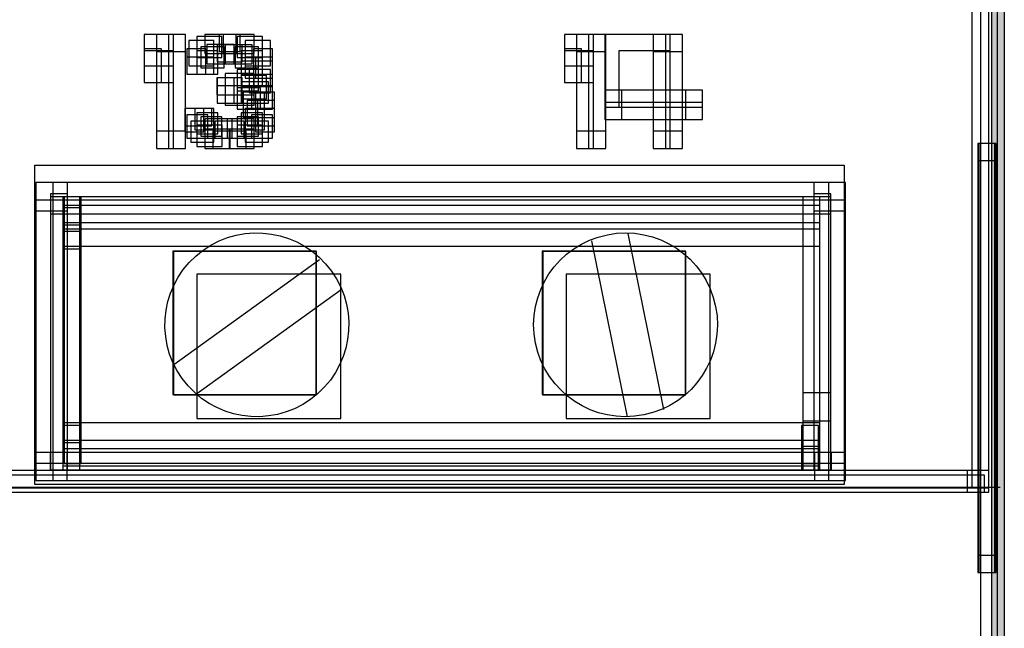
# Model space of a CAD drawing. Extents: x 0 to 595, y 0 to 395.
# Tile 16 of 21: x 246 to 303, y 244 to 279. Entities that reach past the tile are written whole.
import ezdxf

# ---------------------------------------------------------------- set-up
doc = ezdxf.new("R2010")
doc.units = 0
doc.layers.add('CAPA_1', color=7, linetype='CONTINUOUS')

# ---------------------------------------------------------------- blocks, each defined once
blk = doc.blocks.new('BLOCK_862')
at = {"layer": 'CAPA_1'}
blk.add_lwpolyline([(257.844, 274.783), (259.552, 274.783), (259.552, 276.024), (257.844, 276.024), (257.844, 274.783)], dxfattribs=at)
blk = doc.blocks.new('BLOCK_861')
at = {"layer": 'CAPA_1'}
blk.add_blockref('BLOCK_862', (0, 0), dxfattribs=at)
blk = doc.blocks.new('BLOCK_938')
at = {"layer": 'CAPA_1'}
blk.add_lwpolyline([(256.189, 276.955), (257.662, 276.955), (257.662, 278.196), (256.189, 278.196), (256.189, 276.955)], dxfattribs=at)
blk = doc.blocks.new('BLOCK_937')
at = {"layer": 'CAPA_1'}
blk.add_blockref('BLOCK_938', (0, 0), dxfattribs=at)
blk = doc.blocks.new('BLOCK_1006')
at = {"layer": 'CAPA_1'}
blk.add_lwpolyline([(256.426, 276.352), (257.78, 276.352), (257.78, 277.593), (256.426, 277.593), (256.426, 276.352)], dxfattribs=at)
blk = doc.blocks.new('BLOCK_1005')
at = {"layer": 'CAPA_1'}
blk.add_blockref('BLOCK_1006', (0, 0), dxfattribs=at)
blk = doc.blocks.new('BLOCK_1008')
at = {"layer": 'CAPA_1'}
blk.add_lwpolyline([(258.552, 272.37), (259.788, 272.37), (259.788, 273.491), (258.552, 273.491), (258.552, 272.37)], dxfattribs=at)
blk = doc.blocks.new('BLOCK_1007')
at = {"layer": 'CAPA_1'}
blk.add_blockref('BLOCK_1008', (0, 0), dxfattribs=at)
blk = doc.blocks.new('BLOCK_1010')
at = {"layer": 'CAPA_1'}
blk.add_lwpolyline([(258.552, 271.768), (260.025, 271.768), (260.025, 273.009), (258.552, 273.009), (258.552, 271.768)], dxfattribs=at)
blk = doc.blocks.new('BLOCK_1009')
at = {"layer": 'CAPA_1'}
blk.add_blockref('BLOCK_1010', (0, 0), dxfattribs=at)
blk = doc.blocks.new('BLOCK_1050')
at = {"layer": 'CAPA_1'}
blk.add_lwpolyline([(258.788, 274.542), (260.261, 274.542), (260.261, 275.904), (258.788, 275.904), (258.788, 274.542)], dxfattribs=at)
blk = doc.blocks.new('BLOCK_1049')
at = {"layer": 'CAPA_1'}
blk.add_blockref('BLOCK_1050', (0, 0), dxfattribs=at)
blk = doc.blocks.new('BLOCK_1052')
at = {"layer": 'CAPA_1'}
blk.add_lwpolyline([(259.024, 272.009), (260.378, 272.009), (260.378, 273.25), (259.024, 273.25), (259.024, 272.009)], dxfattribs=at)
blk = doc.blocks.new('BLOCK_1051')
at = {"layer": 'CAPA_1'}
blk.add_blockref('BLOCK_1052', (0, 0), dxfattribs=at)
blk = doc.blocks.new('BLOCK_1110')
at = {"layer": 'CAPA_1'}
blk.add_lwpolyline([(253.119, 276.472), (254.828, 276.472), (254.828, 278.316), (253.119, 278.316), (253.119, 276.472)], dxfattribs=at)
blk = doc.blocks.new('BLOCK_1109')
at = {"layer": 'CAPA_1'}
blk.add_blockref('BLOCK_1110', (0, 0), dxfattribs=at)
blk = doc.blocks.new('BLOCK_1112')
at = {"layer": 'CAPA_1'}
blk.add_lwpolyline([(255.717, 276.473), (257.189, 276.473), (257.189, 277.955), (255.717, 277.955), (255.717, 276.473)], dxfattribs=at)
blk = doc.blocks.new('BLOCK_1111')
at = {"layer": 'CAPA_1'}
blk.add_blockref('BLOCK_1112', (0, 0), dxfattribs=at)
blk = doc.blocks.new('BLOCK_1114')
at = {"layer": 'CAPA_1'}
blk.add_lwpolyline([(258.552, 275.024), (259.788, 275.024), (259.788, 276.266), (258.552, 276.266), (258.552, 275.024)], dxfattribs=at)
blk = doc.blocks.new('BLOCK_1113')
at = {"layer": 'CAPA_1'}
blk.add_blockref('BLOCK_1114', (0, 0), dxfattribs=at)
blk = doc.blocks.new('BLOCK_1116')
at = {"layer": 'CAPA_1'}
blk.add_lwpolyline([(258.789, 272.491), (260.024, 272.491), (260.024, 273.732), (258.789, 273.732), (258.789, 272.491)], dxfattribs=at)
blk = doc.blocks.new('BLOCK_1115')
at = {"layer": 'CAPA_1'}
blk.add_blockref('BLOCK_1116', (0, 0), dxfattribs=at)
blk = doc.blocks.new('BLOCK_1122')
at = {"layer": 'CAPA_1'}
blk.add_lwpolyline([(246.783, 252.229), (248.605, 252.229), (248.605, 253.859), (246.783, 253.859), (246.783, 252.229)], dxfattribs=at)
blk = doc.blocks.new('BLOCK_1121')
at = {"layer": 'CAPA_1'}
blk.add_blockref('BLOCK_1122', (0, 0), dxfattribs=at)
blk = doc.blocks.new('BLOCK_1196')
at = {"layer": 'CAPA_1'}
blk.add_lwpolyline([(253.119, 275.507), (254.828, 275.507), (254.828, 277.352), (253.119, 277.352), (253.119, 275.507)], dxfattribs=at)
blk = doc.blocks.new('BLOCK_1195')
at = {"layer": 'CAPA_1'}
blk.add_blockref('BLOCK_1196', (0, 0), dxfattribs=at)
blk = doc.blocks.new('BLOCK_1200')
at = {"layer": 'CAPA_1'}
blk.add_lwpolyline([(254.783, 257.267), (263.163, 257.267), (263.163, 265.646), (254.783, 265.646), (254.783, 257.267)], dxfattribs=at)
blk = doc.blocks.new('BLOCK_1199')
at = {"layer": 'CAPA_1'}
blk.add_blockref('BLOCK_1200', (0, 0), dxfattribs=at)
blk = doc.blocks.new('BLOCK_1202')
at = {"layer": 'CAPA_1'}
blk.add_lwpolyline([(254.818, 257.231), (263.198, 257.231), (263.198, 265.611), (254.818, 265.611), (254.818, 257.231)], dxfattribs=at)
blk = doc.blocks.new('BLOCK_1201')
at = {"layer": 'CAPA_1'}
blk.add_blockref('BLOCK_1202', (0, 0), dxfattribs=at)
blk = doc.blocks.new('BLOCK_1210')
at = {"layer": 'CAPA_1'}
blk.add_lwpolyline([(256.185, 255.863), (264.611, 255.863), (264.611, 264.288), (256.185, 264.288), (256.185, 255.863)], dxfattribs=at)
blk = doc.blocks.new('BLOCK_1209')
at = {"layer": 'CAPA_1'}
blk.add_blockref('BLOCK_1210', (0, 0), dxfattribs=at)
blk = doc.blocks.new('BLOCK_1212')
at = {"layer": 'CAPA_1'}
blk.add_lwpolyline([(292.279, 267.993), (294.13, 267.993), (294.13, 269.645), (292.279, 269.645), (292.279, 267.993)], dxfattribs=at)
blk = doc.blocks.new('BLOCK_1211')
at = {"layer": 'CAPA_1'}
blk.add_blockref('BLOCK_1212', (0, 0), dxfattribs=at)
blk = doc.blocks.new('BLOCK_1262')
at = {"layer": 'CAPA_1'}
blk.add_lwpolyline([(256.189, 275.989), (257.425, 275.989), (257.425, 277.351), (256.189, 277.351), (256.189, 275.989)], dxfattribs=at)
blk = doc.blocks.new('BLOCK_1261')
at = {"layer": 'CAPA_1'}
blk.add_blockref('BLOCK_1262', (0, 0), dxfattribs=at)
blk = doc.blocks.new('BLOCK_1264')
at = {"layer": 'CAPA_1'}
blk.add_lwpolyline([(259.261, 274.904), (260.497, 274.904), (260.497, 276.266), (259.261, 276.266), (259.261, 274.904)], dxfattribs=at)
blk = doc.blocks.new('BLOCK_1263')
at = {"layer": 'CAPA_1'}
blk.add_blockref('BLOCK_1264', (0, 0), dxfattribs=at)
blk = doc.blocks.new('BLOCK_1268')
at = {"layer": 'CAPA_1'}
blk.add_lwpolyline([(259.379, 272.25), (260.615, 272.25), (260.615, 273.612), (259.379, 273.612), (259.379, 272.25)], dxfattribs=at)
blk = doc.blocks.new('BLOCK_1267')
at = {"layer": 'CAPA_1'}
blk.add_blockref('BLOCK_1268', (0, 0), dxfattribs=at)
blk = doc.blocks.new('BLOCK_1274')
at = {"layer": 'CAPA_1'}
blk.add_lwpolyline([(277.685, 276.472), (279.395, 276.472), (279.395, 278.316), (277.685, 278.316), (277.685, 276.472)], dxfattribs=at)
blk = doc.blocks.new('BLOCK_1273')
at = {"layer": 'CAPA_1'}
blk.add_blockref('BLOCK_1274', (0, 0), dxfattribs=at)
blk = doc.blocks.new('BLOCK_1276')
at = {"layer": 'CAPA_1'}
blk.add_lwpolyline([(277.685, 275.507), (279.395, 275.507), (279.395, 277.352), (277.685, 277.352), (277.685, 275.507)], dxfattribs=at)
blk = doc.blocks.new('BLOCK_1275')
at = {"layer": 'CAPA_1'}
blk.add_blockref('BLOCK_1276', (0, 0), dxfattribs=at)
blk = doc.blocks.new('BLOCK_1278')
at = {"layer": 'CAPA_1'}
blk.add_lwpolyline([(280.048, 274.06), (283.883, 274.06), (283.883, 278.316), (280.048, 278.316), (280.048, 274.06)], dxfattribs=at)
blk = doc.blocks.new('BLOCK_1277')
at = {"layer": 'CAPA_1'}
blk.add_blockref('BLOCK_1278', (0, 0), dxfattribs=at)
blk = doc.blocks.new('BLOCK_1280')
at = {"layer": 'CAPA_1'}
blk.add_lwpolyline([(280.874, 274.06), (283.882, 274.06), (283.882, 277.352), (280.874, 277.352), (280.874, 274.06)], dxfattribs=at)
blk = doc.blocks.new('BLOCK_1279')
at = {"layer": 'CAPA_1'}
blk.add_blockref('BLOCK_1280', (0, 0), dxfattribs=at)
blk = doc.blocks.new('BLOCK_1296')
at = {"layer": 'CAPA_1'}
blk.add_lwpolyline([(276.383, 257.267), (284.763, 257.267), (284.763, 265.646), (276.383, 265.646), (276.383, 257.267)], dxfattribs=at)
blk = doc.blocks.new('BLOCK_1295')
at = {"layer": 'CAPA_1'}
blk.add_blockref('BLOCK_1296', (0, 0), dxfattribs=at)
blk = doc.blocks.new('BLOCK_1298')
at = {"layer": 'CAPA_1'}
blk.add_lwpolyline([(276.418, 257.231), (284.798, 257.231), (284.798, 265.611), (276.418, 265.611), (276.418, 257.231)], dxfattribs=at)
blk = doc.blocks.new('BLOCK_1297')
at = {"layer": 'CAPA_1'}
blk.add_blockref('BLOCK_1298', (0, 0), dxfattribs=at)
blk = doc.blocks.new('BLOCK_1336')
at = {"layer": 'CAPA_1'}
blk.add_lwpolyline([(258.789, 275.266), (260.024, 275.266), (260.024, 276.748), (258.789, 276.748), (258.789, 275.266)], dxfattribs=at)
blk = doc.blocks.new('BLOCK_1335')
at = {"layer": 'CAPA_1'}
blk.add_blockref('BLOCK_1336', (0, 0), dxfattribs=at)
blk = doc.blocks.new('BLOCK_1338')
at = {"layer": 'CAPA_1'}
blk.add_lwpolyline([(259.024, 272.732), (260.143, 272.732), (260.143, 273.974), (259.024, 273.974), (259.024, 272.732)], dxfattribs=at)
blk = doc.blocks.new('BLOCK_1337')
at = {"layer": 'CAPA_1'}
blk.add_blockref('BLOCK_1338', (0, 0), dxfattribs=at)
blk = doc.blocks.new('BLOCK_1354')
at = {"layer": 'CAPA_1'}
blk.add_lwpolyline([(277.786, 255.863), (286.211, 255.863), (286.211, 264.288), (277.786, 264.288), (277.786, 255.863)], dxfattribs=at)
blk = doc.blocks.new('BLOCK_1353')
at = {"layer": 'CAPA_1'}
blk.add_blockref('BLOCK_1354', (0, 0), dxfattribs=at)
blk = doc.blocks.new('BLOCK_1360')
at = {"layer": 'CAPA_1'}
blk.add_lwpolyline([(291.628, 255.714), (293.279, 255.714), (293.279, 257.365), (291.628, 257.365), (291.628, 255.714)], dxfattribs=at)
blk = doc.blocks.new('BLOCK_1359')
at = {"layer": 'CAPA_1'}
blk.add_blockref('BLOCK_1360', (0, 0), dxfattribs=at)
blk = doc.blocks.new('BLOCK_1424')
at = {"layer": 'CAPA_1'}
blk.add_lwpolyline([(301.25, 251.538), (302.517, 251.538), (302.517, 252.805), (301.25, 252.805), (301.25, 251.538)], dxfattribs=at)
blk = doc.blocks.new('BLOCK_1423')
at = {"layer": 'CAPA_1'}
blk.add_blockref('BLOCK_1424', (0, 0), dxfattribs=at)
blk = doc.blocks.new('BLOCK_1452')
at = {"layer": 'CAPA_1'}
blk.add_lwpolyline([(255.599, 275.989), (256.717, 275.989), (256.717, 277.472), (255.599, 277.472), (255.599, 275.989)], dxfattribs=at)
blk = doc.blocks.new('BLOCK_1451')
at = {"layer": 'CAPA_1'}
blk.add_blockref('BLOCK_1452', (0, 0), dxfattribs=at)
blk = doc.blocks.new('BLOCK_1454')
at = {"layer": 'CAPA_1'}
blk.add_lwpolyline([(259.497, 275.266), (260.615, 275.266), (260.615, 276.748), (259.497, 276.748), (259.497, 275.266)], dxfattribs=at)
blk = doc.blocks.new('BLOCK_1453')
at = {"layer": 'CAPA_1'}
blk.add_blockref('BLOCK_1454', (0, 0), dxfattribs=at)
blk = doc.blocks.new('BLOCK_1456')
at = {"layer": 'CAPA_1'}
blk.add_lwpolyline([(259.615, 272.612), (260.732, 272.612), (260.732, 273.974), (259.615, 273.974), (259.615, 272.612)], dxfattribs=at)
blk = doc.blocks.new('BLOCK_1455')
at = {"layer": 'CAPA_1'}
blk.add_blockref('BLOCK_1456', (0, 0), dxfattribs=at)
blk = doc.blocks.new('BLOCK_1474')
at = {"layer": 'CAPA_1'}
blk.add_lwpolyline([(246.783, 252.229), (247.783, 252.229), (247.783, 269.646), (246.783, 269.646), (246.783, 252.229)], dxfattribs=at)
blk = doc.blocks.new('BLOCK_1473')
at = {"layer": 'CAPA_1'}
blk.add_blockref('BLOCK_1474', (0, 0), dxfattribs=at)
blk = doc.blocks.new('BLOCK_1476')
at = {"layer": 'CAPA_1'}
blk.add_lwpolyline([(247.634, 252.852), (248.634, 252.852), (248.634, 268.993), (247.634, 268.993), (247.634, 252.852)], dxfattribs=at)
blk = doc.blocks.new('BLOCK_1475')
at = {"layer": 'CAPA_1'}
blk.add_blockref('BLOCK_1476', (0, 0), dxfattribs=at)
blk = doc.blocks.new('BLOCK_1502')
at = {"layer": 'CAPA_1'}
blk.add_lwpolyline([(248.356, 252.86), (249.356, 252.86), (249.356, 268.824), (248.356, 268.824), (248.356, 252.86)], dxfattribs=at)
blk = doc.blocks.new('BLOCK_1501')
at = {"layer": 'CAPA_1'}
blk.add_blockref('BLOCK_1502', (0, 0), dxfattribs=at)
blk = doc.blocks.new('BLOCK_1504')
at = {"layer": 'CAPA_1'}
blk.add_lwpolyline([(248.428, 253.224), (249.428, 253.224), (249.428, 268.824), (248.428, 268.824), (248.428, 253.224)], dxfattribs=at)
blk = doc.blocks.new('BLOCK_1503')
at = {"layer": 'CAPA_1'}
blk.add_blockref('BLOCK_1504', (0, 0), dxfattribs=at)
blk = doc.blocks.new('BLOCK_1512')
at = {"layer": 'CAPA_1'}
blk.add_lwpolyline([(253.119, 275.507), (254.119, 275.507), (254.119, 277.472), (253.119, 277.472), (253.119, 275.507)], dxfattribs=at)
blk = doc.blocks.new('BLOCK_1511')
at = {"layer": 'CAPA_1'}
blk.add_blockref('BLOCK_1512', (0, 0), dxfattribs=at)
blk = doc.blocks.new('BLOCK_1514')
at = {"layer": 'CAPA_1'}
blk.add_lwpolyline([(253.828, 271.646), (254.828, 271.646), (254.828, 277.352), (253.828, 277.352), (253.828, 271.646)], dxfattribs=at)
blk = doc.blocks.new('BLOCK_1513')
at = {"layer": 'CAPA_1'}
blk.add_blockref('BLOCK_1514', (0, 0), dxfattribs=at)
blk = doc.blocks.new('BLOCK_1524')
at = {"layer": 'CAPA_1'}
blk.add_lwpolyline([(254.536, 271.647), (255.536, 271.647), (255.536, 278.316), (254.536, 278.316), (254.536, 271.647)], dxfattribs=at)
blk = doc.blocks.new('BLOCK_1523')
at = {"layer": 'CAPA_1'}
blk.add_blockref('BLOCK_1524', (0, 0), dxfattribs=at)
blk = doc.blocks.new('BLOCK_1530')
at = {"layer": 'CAPA_1'}
blk.add_lwpolyline([(257.371, 274.301), (258.371, 274.301), (258.371, 275.783), (257.371, 275.783), (257.371, 274.301)], dxfattribs=at)
blk = doc.blocks.new('BLOCK_1529')
at = {"layer": 'CAPA_1'}
blk.add_blockref('BLOCK_1530', (0, 0), dxfattribs=at)
blk = doc.blocks.new('BLOCK_1532')
at = {"layer": 'CAPA_1'}
blk.add_lwpolyline([(259.024, 275.748), (260.024, 275.748), (260.024, 276.989), (259.024, 276.989), (259.024, 275.748)], dxfattribs=at)
blk = doc.blocks.new('BLOCK_1531')
at = {"layer": 'CAPA_1'}
blk.add_blockref('BLOCK_1532', (0, 0), dxfattribs=at)
blk = doc.blocks.new('BLOCK_1534')
at = {"layer": 'CAPA_1'}
blk.add_lwpolyline([(259.143, 272.975), (260.143, 272.975), (260.143, 274.456), (259.143, 274.456), (259.143, 272.975)], dxfattribs=at)
blk = doc.blocks.new('BLOCK_1533')
at = {"layer": 'CAPA_1'}
blk.add_blockref('BLOCK_1534', (0, 0), dxfattribs=at)
blk = doc.blocks.new('BLOCK_1552')
at = {"layer": 'CAPA_1'}
blk.add_lwpolyline([(259.615, 275.748), (260.615, 275.748), (260.615, 276.989), (259.615, 276.989), (259.615, 275.748)], dxfattribs=at)
blk = doc.blocks.new('BLOCK_1551')
at = {"layer": 'CAPA_1'}
blk.add_blockref('BLOCK_1552', (0, 0), dxfattribs=at)
blk = doc.blocks.new('BLOCK_1554')
at = {"layer": 'CAPA_1'}
blk.add_lwpolyline([(259.733, 272.974), (260.733, 272.974), (260.733, 274.456), (259.733, 274.456), (259.733, 272.974)], dxfattribs=at)
blk = doc.blocks.new('BLOCK_1553')
at = {"layer": 'CAPA_1'}
blk.add_blockref('BLOCK_1554', (0, 0), dxfattribs=at)
blk = doc.blocks.new('BLOCK_1566')
at = {"layer": 'CAPA_1'}
blk.add_lwpolyline([(301.865, 246.844), (302.935, 246.844), (302.935, 247.844), (301.865, 247.844), (301.865, 246.844)], dxfattribs=at)
blk = doc.blocks.new('BLOCK_1565')
at = {"layer": 'CAPA_1'}
blk.add_blockref('BLOCK_1566', (0, 0), dxfattribs=at)
blk = doc.blocks.new('BLOCK_1580')
at = {"layer": 'CAPA_1'}
blk.add_lwpolyline([(277.685, 275.507), (278.685, 275.507), (278.685, 277.472), (277.685, 277.472), (277.685, 275.507)], dxfattribs=at)
blk = doc.blocks.new('BLOCK_1579')
at = {"layer": 'CAPA_1'}
blk.add_blockref('BLOCK_1580', (0, 0), dxfattribs=at)
blk = doc.blocks.new('BLOCK_1582')
at = {"layer": 'CAPA_1'}
blk.add_lwpolyline([(278.395, 271.646), (279.395, 271.646), (279.395, 277.352), (278.395, 277.352), (278.395, 271.646)], dxfattribs=at)
blk = doc.blocks.new('BLOCK_1581')
at = {"layer": 'CAPA_1'}
blk.add_blockref('BLOCK_1582', (0, 0), dxfattribs=at)
blk = doc.blocks.new('BLOCK_1586')
at = {"layer": 'CAPA_1'}
blk.add_lwpolyline([(279.103, 271.647), (280.103, 271.647), (280.103, 278.316), (279.103, 278.316), (279.103, 271.647)], dxfattribs=at)
blk = doc.blocks.new('BLOCK_1585')
at = {"layer": 'CAPA_1'}
blk.add_blockref('BLOCK_1586', (0, 0), dxfattribs=at)
blk = doc.blocks.new('BLOCK_1598')
at = {"layer": 'CAPA_1'}
blk.add_lwpolyline([(280.048, 273.335), (281.048, 273.335), (281.048, 275.06), (280.048, 275.06), (280.048, 273.335)], dxfattribs=at)
blk = doc.blocks.new('BLOCK_1597')
at = {"layer": 'CAPA_1'}
blk.add_blockref('BLOCK_1598', (0, 0), dxfattribs=at)
blk = doc.blocks.new('BLOCK_1608')
at = {"layer": 'CAPA_1'}
blk.add_lwpolyline([(258.08, 271.647), (259.552, 271.647), (259.552, 272.768), (258.08, 272.768), (258.08, 271.647)], dxfattribs=at)
blk = doc.blocks.new('BLOCK_1607')
at = {"layer": 'CAPA_1'}
blk.add_blockref('BLOCK_1608', (0, 0), dxfattribs=at)
blk = doc.blocks.new('BLOCK_1610')
at = {"layer": 'CAPA_1'}
blk.add_lwpolyline([(257.962, 272.249), (259.552, 272.249), (259.552, 273.371), (257.962, 273.371), (257.962, 272.249)], dxfattribs=at)
blk = doc.blocks.new('BLOCK_1609')
at = {"layer": 'CAPA_1'}
blk.add_blockref('BLOCK_1610', (0, 0), dxfattribs=at)
blk = doc.blocks.new('BLOCK_1612')
at = {"layer": 'CAPA_1'}
blk.add_lwpolyline([(104.358, 251.538), (302.25, 251.538), (302.25, 252.538), (104.358, 252.538), (104.358, 251.538)], dxfattribs=at)
blk = doc.blocks.new('BLOCK_1611')
at = {"layer": 'CAPA_1'}
blk.add_blockref('BLOCK_1612', (0, 0), dxfattribs=at)
blk = doc.blocks.new('BLOCK_1614')
at = {"layer": 'CAPA_1'}
blk.add_lwpolyline([(104.091, 251.805), (302.517, 251.805), (302.517, 252.805), (104.091, 252.805), (104.091, 251.805)], dxfattribs=at)
blk = doc.blocks.new('BLOCK_1613')
at = {"layer": 'CAPA_1'}
blk.add_blockref('BLOCK_1614', (0, 0), dxfattribs=at)
blk = doc.blocks.new('BLOCK_1616')
at = {"layer": 'CAPA_1'}
blk.add_lwpolyline([(246.783, 252.229), (294.13, 252.229), (294.13, 253.229), (246.783, 253.229), (246.783, 252.229)], dxfattribs=at)
blk = doc.blocks.new('BLOCK_1615')
at = {"layer": 'CAPA_1'}
blk.add_blockref('BLOCK_1616', (0, 0), dxfattribs=at)
blk = doc.blocks.new('BLOCK_1618')
at = {"layer": 'CAPA_1'}
blk.add_lwpolyline([(247.605, 252.86), (293.309, 252.86), (293.309, 253.86), (247.605, 253.86), (247.605, 252.86)], dxfattribs=at)
blk = doc.blocks.new('BLOCK_1617')
at = {"layer": 'CAPA_1'}
blk.add_blockref('BLOCK_1618', (0, 0), dxfattribs=at)
blk = doc.blocks.new('BLOCK_1620')
at = {"layer": 'CAPA_1'}
blk.add_lwpolyline([(248.356, 253.082), (292.557, 253.082), (292.557, 254.082), (248.356, 254.082), (248.356, 253.082)], dxfattribs=at)
blk = doc.blocks.new('BLOCK_1619')
at = {"layer": 'CAPA_1'}
blk.add_blockref('BLOCK_1620', (0, 0), dxfattribs=at)
blk = doc.blocks.new('BLOCK_1622')
at = {"layer": 'CAPA_1'}
blk.add_lwpolyline([(291.557, 253.224), (292.627, 253.224), (292.627, 254.224), (291.557, 254.224), (291.557, 253.224)], dxfattribs=at)
blk = doc.blocks.new('BLOCK_1621')
at = {"layer": 'CAPA_1'}
blk.add_blockref('BLOCK_1622', (0, 0), dxfattribs=at)
blk = doc.blocks.new('BLOCK_1624')
at = {"layer": 'CAPA_1'}
blk.add_lwpolyline([(248.356, 254.451), (249.428, 254.451), (249.428, 255.451), (248.356, 255.451), (248.356, 254.451)], dxfattribs=at)
blk = doc.blocks.new('BLOCK_1623')
at = {"layer": 'CAPA_1'}
blk.add_blockref('BLOCK_1624', (0, 0), dxfattribs=at)
blk = doc.blocks.new('BLOCK_1626')
at = {"layer": 'CAPA_1'}
blk.add_lwpolyline([(248.428, 254.593), (292.628, 254.593), (292.628, 255.593), (248.428, 255.593), (248.428, 254.593)], dxfattribs=at)
blk = doc.blocks.new('BLOCK_1625')
at = {"layer": 'CAPA_1'}
blk.add_blockref('BLOCK_1626', (0, 0), dxfattribs=at)
blk = doc.blocks.new('BLOCK_1638')
at = {"layer": 'CAPA_1'}
blk.add_lwpolyline([(255.481, 272.612), (256.599, 272.612), (256.599, 273.974), (255.481, 273.974), (255.481, 272.612)], dxfattribs=at)
blk = doc.blocks.new('BLOCK_1637')
at = {"layer": 'CAPA_1'}
blk.add_blockref('BLOCK_1638', (0, 0), dxfattribs=at)
blk = doc.blocks.new('BLOCK_1640')
at = {"layer": 'CAPA_1'}
blk.add_lwpolyline([(259.615, 273.456), (260.733, 273.456), (260.733, 274.939), (259.615, 274.939), (259.615, 273.456)], dxfattribs=at)
blk = doc.blocks.new('BLOCK_1639')
at = {"layer": 'CAPA_1'}
blk.add_blockref('BLOCK_1640', (0, 0), dxfattribs=at)
blk = doc.blocks.new('BLOCK_1642')
at = {"layer": 'CAPA_1'}
blk.add_lwpolyline([(259.497, 275.989), (260.615, 275.989), (260.615, 277.472), (259.497, 277.472), (259.497, 275.989)], dxfattribs=at)
blk = doc.blocks.new('BLOCK_1641')
at = {"layer": 'CAPA_1'}
blk.add_blockref('BLOCK_1642', (0, 0), dxfattribs=at)
blk = doc.blocks.new('BLOCK_1656')
at = {"layer": 'CAPA_1'}
blk.add_lwpolyline([(282.883, 274.06), (283.883, 274.06), (283.883, 277.352), (282.883, 277.352), (282.883, 274.06)], dxfattribs=at)
blk = doc.blocks.new('BLOCK_1655')
at = {"layer": 'CAPA_1'}
blk.add_blockref('BLOCK_1656', (0, 0), dxfattribs=at)
blk = doc.blocks.new('BLOCK_1658')
at = {"layer": 'CAPA_1'}
blk.add_lwpolyline([(282.883, 271.647), (283.883, 271.647), (283.883, 274.336), (282.883, 274.336), (282.883, 271.647)], dxfattribs=at)
blk = doc.blocks.new('BLOCK_1657')
at = {"layer": 'CAPA_1'}
blk.add_blockref('BLOCK_1658', (0, 0), dxfattribs=at)
blk = doc.blocks.new('BLOCK_1664')
at = {"layer": 'CAPA_1'}
blk.add_lwpolyline([(283.591, 271.647), (284.591, 271.647), (284.591, 274.336), (283.591, 274.336), (283.591, 271.647)], dxfattribs=at)
blk = doc.blocks.new('BLOCK_1663')
at = {"layer": 'CAPA_1'}
blk.add_blockref('BLOCK_1664', (0, 0), dxfattribs=at)
blk = doc.blocks.new('BLOCK_1666')
at = {"layer": 'CAPA_1'}
blk.add_lwpolyline([(283.591, 274.06), (284.591, 274.06), (284.591, 278.316), (283.591, 278.316), (283.591, 274.06)], dxfattribs=at)
blk = doc.blocks.new('BLOCK_1665')
at = {"layer": 'CAPA_1'}
blk.add_blockref('BLOCK_1666', (0, 0), dxfattribs=at)
blk = doc.blocks.new('BLOCK_1668')
at = {"layer": 'CAPA_1'}
blk.add_lwpolyline([(284.772, 273.336), (285.772, 273.336), (285.772, 275.06), (284.772, 275.06), (284.772, 273.336)], dxfattribs=at)
blk = doc.blocks.new('BLOCK_1667')
at = {"layer": 'CAPA_1'}
blk.add_blockref('BLOCK_1668', (0, 0), dxfattribs=at)
blk = doc.blocks.new('BLOCK_1670')
at = {"layer": 'CAPA_1'}
blk.add_lwpolyline([(291.557, 252.86), (292.557, 252.86), (292.557, 255.451), (291.557, 255.451), (291.557, 252.86)], dxfattribs=at)
blk = doc.blocks.new('BLOCK_1669')
at = {"layer": 'CAPA_1'}
blk.add_blockref('BLOCK_1670', (0, 0), dxfattribs=at)
blk = doc.blocks.new('BLOCK_1672')
at = {"layer": 'CAPA_1'}
blk.add_lwpolyline([(291.628, 252.86), (292.628, 252.86), (292.628, 268.824), (291.628, 268.824), (291.628, 252.86)], dxfattribs=at)
blk = doc.blocks.new('BLOCK_1671')
at = {"layer": 'CAPA_1'}
blk.add_blockref('BLOCK_1672', (0, 0), dxfattribs=at)
blk = doc.blocks.new('BLOCK_1690')
at = {"layer": 'CAPA_1'}
blk.add_lwpolyline([(256.78, 276.593), (258.37, 276.593), (258.37, 277.714), (256.78, 277.714), (256.78, 276.593)], dxfattribs=at)
blk = doc.blocks.new('BLOCK_1689')
at = {"layer": 'CAPA_1'}
blk.add_blockref('BLOCK_1690', (0, 0), dxfattribs=at)
blk = doc.blocks.new('BLOCK_1692')
at = {"layer": 'CAPA_1'}
blk.add_lwpolyline([(256.662, 277.195), (258.489, 277.195), (258.489, 278.316), (256.662, 278.316), (256.662, 277.195)], dxfattribs=at)
blk = doc.blocks.new('BLOCK_1691')
at = {"layer": 'CAPA_1'}
blk.add_blockref('BLOCK_1692', (0, 0), dxfattribs=at)
blk = doc.blocks.new('BLOCK_1694')
at = {"layer": 'CAPA_1'}
blk.add_lwpolyline([(248.356, 265.781), (249.427, 265.781), (249.427, 266.781), (248.356, 266.781), (248.356, 265.781)], dxfattribs=at)
blk = doc.blocks.new('BLOCK_1693')
at = {"layer": 'CAPA_1'}
blk.add_blockref('BLOCK_1694', (0, 0), dxfattribs=at)
blk = doc.blocks.new('BLOCK_1696')
at = {"layer": 'CAPA_1'}
blk.add_lwpolyline([(248.428, 265.922), (292.628, 265.922), (292.628, 266.922), (248.428, 266.922), (248.428, 265.922)], dxfattribs=at)
blk = doc.blocks.new('BLOCK_1695')
at = {"layer": 'CAPA_1'}
blk.add_blockref('BLOCK_1696', (0, 0), dxfattribs=at)
blk = doc.blocks.new('BLOCK_1698')
at = {"layer": 'CAPA_1'}
blk.add_lwpolyline([(248.356, 267.176), (249.428, 267.176), (249.428, 268.176), (248.356, 268.176), (248.356, 267.176)], dxfattribs=at)
blk = doc.blocks.new('BLOCK_1697')
at = {"layer": 'CAPA_1'}
blk.add_blockref('BLOCK_1698', (0, 0), dxfattribs=at)
blk = doc.blocks.new('BLOCK_1700')
at = {"layer": 'CAPA_1'}
blk.add_lwpolyline([(248.428, 267.318), (292.628, 267.318), (292.628, 268.318), (248.428, 268.318), (248.428, 267.318)], dxfattribs=at)
blk = doc.blocks.new('BLOCK_1699')
at = {"layer": 'CAPA_1'}
blk.add_blockref('BLOCK_1700', (0, 0), dxfattribs=at)
blk = doc.blocks.new('BLOCK_1702')
at = {"layer": 'CAPA_1'}
blk.add_lwpolyline([(247.634, 267.824), (293.28, 267.824), (293.28, 268.824), (247.634, 268.824), (247.634, 267.824)], dxfattribs=at)
blk = doc.blocks.new('BLOCK_1701')
at = {"layer": 'CAPA_1'}
blk.add_blockref('BLOCK_1702', (0, 0), dxfattribs=at)
blk = doc.blocks.new('BLOCK_1704')
at = {"layer": 'CAPA_1'}
blk.add_lwpolyline([(246.783, 268.645), (294.13, 268.645), (294.13, 269.645), (246.783, 269.645), (246.783, 268.645)], dxfattribs=at)
blk = doc.blocks.new('BLOCK_1703')
at = {"layer": 'CAPA_1'}
blk.add_blockref('BLOCK_1704', (0, 0), dxfattribs=at)
blk = doc.blocks.new('BLOCK_1708')
at = {"layer": 'CAPA_1'}
blk.add_lwpolyline([(301.865, 270.939), (302.935, 270.939), (302.935, 271.939), (301.865, 271.939), (301.865, 270.939)], dxfattribs=at)
blk = doc.blocks.new('BLOCK_1707')
at = {"layer": 'CAPA_1'}
blk.add_blockref('BLOCK_1708', (0, 0), dxfattribs=at)
blk = doc.blocks.new('BLOCK_1710')
at = {"layer": 'CAPA_1'}
blk.add_lwpolyline([(253.828, 271.647), (255.536, 271.647), (255.536, 272.647), (253.828, 272.647), (253.828, 271.647)], dxfattribs=at)
blk = doc.blocks.new('BLOCK_1709')
at = {"layer": 'CAPA_1'}
blk.add_blockref('BLOCK_1710', (0, 0), dxfattribs=at)
blk = doc.blocks.new('BLOCK_1712')
at = {"layer": 'CAPA_1'}
blk.add_lwpolyline([(257.135, 271.647), (259.08, 271.647), (259.08, 272.647), (257.135, 272.647), (257.135, 271.647)], dxfattribs=at)
blk = doc.blocks.new('BLOCK_1711')
at = {"layer": 'CAPA_1'}
blk.add_blockref('BLOCK_1712', (0, 0), dxfattribs=at)
blk = doc.blocks.new('BLOCK_1714')
at = {"layer": 'CAPA_1'}
blk.add_lwpolyline([(278.395, 271.647), (280.102, 271.647), (280.102, 272.647), (278.395, 272.647), (278.395, 271.647)], dxfattribs=at)
blk = doc.blocks.new('BLOCK_1713')
at = {"layer": 'CAPA_1'}
blk.add_blockref('BLOCK_1714', (0, 0), dxfattribs=at)
blk = doc.blocks.new('BLOCK_1716')
at = {"layer": 'CAPA_1'}
blk.add_lwpolyline([(282.883, 271.647), (284.591, 271.647), (284.591, 272.647), (282.883, 272.647), (282.883, 271.647)], dxfattribs=at)
blk = doc.blocks.new('BLOCK_1715')
at = {"layer": 'CAPA_1'}
blk.add_blockref('BLOCK_1716', (0, 0), dxfattribs=at)
blk = doc.blocks.new('BLOCK_1718')
at = {"layer": 'CAPA_1'}
blk.add_lwpolyline([(257.253, 272.25), (258.961, 272.25), (258.961, 273.25), (257.253, 273.25), (257.253, 272.25)], dxfattribs=at)
blk = doc.blocks.new('BLOCK_1717')
at = {"layer": 'CAPA_1'}
blk.add_blockref('BLOCK_1718', (0, 0), dxfattribs=at)
blk = doc.blocks.new('BLOCK_1720')
at = {"layer": 'CAPA_1'}
blk.add_lwpolyline([(255.481, 272.974), (257.072, 272.974), (257.072, 273.974), (255.481, 273.974), (255.481, 272.974)], dxfattribs=at)
blk = doc.blocks.new('BLOCK_1719')
at = {"layer": 'CAPA_1'}
blk.add_blockref('BLOCK_1720', (0, 0), dxfattribs=at)
blk = doc.blocks.new('BLOCK_1732')
at = {"layer": 'CAPA_1'}
blk.add_lwpolyline([(256.071, 272.732), (257.189, 272.732), (257.189, 273.975), (256.071, 273.975), (256.071, 272.732)], dxfattribs=at)
blk = doc.blocks.new('BLOCK_1731')
at = {"layer": 'CAPA_1'}
blk.add_blockref('BLOCK_1732', (0, 0), dxfattribs=at)
blk = doc.blocks.new('BLOCK_1736')
at = {"layer": 'CAPA_1'}
blk.add_lwpolyline([(292.279, 252.852), (293.279, 252.852), (293.279, 268.993), (292.279, 268.993), (292.279, 252.852)], dxfattribs=at)
blk = doc.blocks.new('BLOCK_1735')
at = {"layer": 'CAPA_1'}
blk.add_blockref('BLOCK_1736', (0, 0), dxfattribs=at)
blk = doc.blocks.new('BLOCK_1738')
at = {"layer": 'CAPA_1'}
blk.add_lwpolyline([(293.13, 252.229), (294.13, 252.229), (294.13, 269.645), (293.13, 269.645), (293.13, 252.229)], dxfattribs=at)
blk = doc.blocks.new('BLOCK_1737')
at = {"layer": 'CAPA_1'}
blk.add_blockref('BLOCK_1738', (0, 0), dxfattribs=at)
blk = doc.blocks.new('BLOCK_1762')
at = {"layer": 'CAPA_1'}
blk.add_lwpolyline([(301.517, 251.805), (302.517, 251.805), (302.517, 280.904), (301.517, 280.904), (301.517, 251.805)], dxfattribs=at)
blk = doc.blocks.new('BLOCK_1761')
at = {"layer": 'CAPA_1'}
blk.add_blockref('BLOCK_1762', (0, 0), dxfattribs=at)
blk = doc.blocks.new('BLOCK_1774')
at = {"layer": 'CAPA_1'}
blk.add_lwpolyline([(301.865, 246.844), (302.865, 246.844), (302.865, 271.939), (301.865, 271.939), (301.865, 246.844)], dxfattribs=at)
blk = doc.blocks.new('BLOCK_1773')
at = {"layer": 'CAPA_1'}
blk.add_blockref('BLOCK_1774', (0, 0), dxfattribs=at)
blk = doc.blocks.new('BLOCK_1776')
at = {"layer": 'CAPA_1'}
blk.add_lwpolyline([(301.935, 246.844), (302.935, 246.844), (302.935, 271.939), (301.935, 271.939), (301.935, 246.844)], dxfattribs=at)
blk = doc.blocks.new('BLOCK_1775')
at = {"layer": 'CAPA_1'}
blk.add_blockref('BLOCK_1776', (0, 0), dxfattribs=at)
blk = doc.blocks.new('BLOCK_1780')
at = {"layer": 'CAPA_1'}
blk.add_lwpolyline([(302.017, 60.466), (303.017, 60.466), (303.017, 316.584), (302.017, 316.584), (302.017, 60.466)], dxfattribs=at)
blk = doc.blocks.new('BLOCK_1779')
at = {"layer": 'CAPA_1'}
blk.add_blockref('BLOCK_1780', (0, 0), dxfattribs=at)
blk = doc.blocks.new('BLOCK_1802')
at = {"layer": 'CAPA_1'}
blk.add_lwpolyline([(280.048, 273.336), (283.883, 273.336), (283.883, 274.336), (280.048, 274.336), (280.048, 273.336)], dxfattribs=at)
blk = doc.blocks.new('BLOCK_1801')
at = {"layer": 'CAPA_1'}
blk.add_blockref('BLOCK_1802', (0, 0), dxfattribs=at)
blk = doc.blocks.new('BLOCK_1804')
at = {"layer": 'CAPA_1'}
blk.add_lwpolyline([(283.591, 273.336), (285.772, 273.336), (285.772, 274.336), (283.591, 274.336), (283.591, 273.336)], dxfattribs=at)
blk = doc.blocks.new('BLOCK_1803')
at = {"layer": 'CAPA_1'}
blk.add_blockref('BLOCK_1804', (0, 0), dxfattribs=at)
blk = doc.blocks.new('BLOCK_1806')
at = {"layer": 'CAPA_1'}
blk.add_lwpolyline([(283.591, 274.06), (285.772, 274.06), (285.772, 275.06), (283.591, 275.06), (283.591, 274.06)], dxfattribs=at)
blk = doc.blocks.new('BLOCK_1805')
at = {"layer": 'CAPA_1'}
blk.add_blockref('BLOCK_1806', (0, 0), dxfattribs=at)
blk = doc.blocks.new('BLOCK_1808')
at = {"layer": 'CAPA_1'}
blk.add_lwpolyline([(280.875, 274.06), (283.883, 274.06), (283.883, 275.06), (280.875, 275.06), (280.875, 274.06)], dxfattribs=at)
blk = doc.blocks.new('BLOCK_1807')
at = {"layer": 'CAPA_1'}
blk.add_blockref('BLOCK_1808', (0, 0), dxfattribs=at)
blk = doc.blocks.new('BLOCK_1810')
at = {"layer": 'CAPA_1'}
blk.add_lwpolyline([(257.371, 274.301), (258.844, 274.301), (258.844, 275.301), (257.371, 275.301), (257.371, 274.301)], dxfattribs=at)
blk = doc.blocks.new('BLOCK_1809')
at = {"layer": 'CAPA_1'}
blk.add_blockref('BLOCK_1810', (0, 0), dxfattribs=at)
blk = doc.blocks.new('BLOCK_1812')
at = {"layer": 'CAPA_1'}
blk.add_lwpolyline([(257.37, 274.783), (258.843, 274.783), (258.843, 275.783), (257.37, 275.783), (257.37, 274.783)], dxfattribs=at)
blk = doc.blocks.new('BLOCK_1811')
at = {"layer": 'CAPA_1'}
blk.add_blockref('BLOCK_1812', (0, 0), dxfattribs=at)
blk = doc.blocks.new('BLOCK_1814')
at = {"layer": 'CAPA_1'}
blk.add_lwpolyline([(255.599, 275.989), (257.189, 275.989), (257.189, 276.989), (255.599, 276.989), (255.599, 275.989)], dxfattribs=at)
blk = doc.blocks.new('BLOCK_1813')
at = {"layer": 'CAPA_1'}
blk.add_blockref('BLOCK_1814', (0, 0), dxfattribs=at)
blk = doc.blocks.new('BLOCK_1816')
at = {"layer": 'CAPA_1'}
blk.add_lwpolyline([(257.371, 276.713), (258.844, 276.713), (258.844, 277.713), (257.371, 277.713), (257.371, 276.713)], dxfattribs=at)
blk = doc.blocks.new('BLOCK_1815')
at = {"layer": 'CAPA_1'}
blk.add_blockref('BLOCK_1816', (0, 0), dxfattribs=at)
blk = doc.blocks.new('BLOCK_1818')
at = {"layer": 'CAPA_1'}
blk.add_lwpolyline([(282.883, 277.316), (284.591, 277.316), (284.591, 278.316), (282.883, 278.316), (282.883, 277.316)], dxfattribs=at)
blk = doc.blocks.new('BLOCK_1817')
at = {"layer": 'CAPA_1'}
blk.add_blockref('BLOCK_1818', (0, 0), dxfattribs=at)
blk = doc.blocks.new('BLOCK_1820')
at = {"layer": 'CAPA_1'}
blk.add_lwpolyline([(278.395, 277.316), (280.103, 277.316), (280.103, 278.316), (278.395, 278.316), (278.395, 277.316)], dxfattribs=at)
blk = doc.blocks.new('BLOCK_1819')
at = {"layer": 'CAPA_1'}
blk.add_blockref('BLOCK_1820', (0, 0), dxfattribs=at)
blk = doc.blocks.new('BLOCK_1822')
at = {"layer": 'CAPA_1'}
blk.add_lwpolyline([(257.489, 277.316), (258.725, 277.316), (258.725, 278.316), (257.489, 278.316), (257.489, 277.316)], dxfattribs=at)
blk = doc.blocks.new('BLOCK_1821')
at = {"layer": 'CAPA_1'}
blk.add_blockref('BLOCK_1822', (0, 0), dxfattribs=at)
blk = doc.blocks.new('BLOCK_1824')
at = {"layer": 'CAPA_1'}
blk.add_lwpolyline([(253.828, 277.316), (255.536, 277.316), (255.536, 278.316), (253.828, 278.316), (253.828, 277.316)], dxfattribs=at)
blk = doc.blocks.new('BLOCK_1823')
at = {"layer": 'CAPA_1'}
blk.add_blockref('BLOCK_1824', (0, 0), dxfattribs=at)
blk = doc.blocks.new('BLOCK_1846')
at = {"layer": 'CAPA_1'}
blk.add_lwpolyline([(257.725, 277.196), (259.552, 277.196), (259.552, 278.317), (257.725, 278.317), (257.725, 277.196)], dxfattribs=at)
blk = doc.blocks.new('BLOCK_1845')
at = {"layer": 'CAPA_1'}
blk.add_blockref('BLOCK_1846', (0, 0), dxfattribs=at)
blk = doc.blocks.new('BLOCK_1848')
at = {"layer": 'CAPA_1'}
blk.add_lwpolyline([(257.843, 274.18), (259.551, 274.18), (259.551, 275.301), (257.843, 275.301), (257.843, 274.18)], dxfattribs=at)
blk = doc.blocks.new('BLOCK_1847')
at = {"layer": 'CAPA_1'}
blk.add_blockref('BLOCK_1848', (0, 0), dxfattribs=at)
blk = doc.blocks.new('BLOCK_1850')
at = {"layer": 'CAPA_1'}
blk.add_lwpolyline([(256.662, 272.25), (258.253, 272.25), (258.253, 273.371), (256.662, 273.371), (256.662, 272.25)], dxfattribs=at)
blk = doc.blocks.new('BLOCK_1849')
at = {"layer": 'CAPA_1'}
blk.add_blockref('BLOCK_1850', (0, 0), dxfattribs=at)
blk = doc.blocks.new('BLOCK_1852')
at = {"layer": 'CAPA_1'}
blk.add_lwpolyline([(256.662, 271.646), (258.135, 271.646), (258.135, 272.768), (256.662, 272.768), (256.662, 271.646)], dxfattribs=at)
blk = doc.blocks.new('BLOCK_1851')
at = {"layer": 'CAPA_1'}
blk.add_blockref('BLOCK_1852', (0, 0), dxfattribs=at)
blk = doc.blocks.new('BLOCK_1860')
at = {"layer": 'CAPA_1'}
blk.add_lwpolyline([(246.783, 267.993), (248.634, 267.993), (248.634, 269.645), (246.783, 269.645), (246.783, 267.993)], dxfattribs=at)
blk = doc.blocks.new('BLOCK_1859')
at = {"layer": 'CAPA_1'}
blk.add_blockref('BLOCK_1860', (0, 0), dxfattribs=at)
blk = doc.blocks.new('BLOCK_1862')
at = {"layer": 'CAPA_1'}
blk.add_lwpolyline([(256.19, 272.491), (257.426, 272.491), (257.426, 273.732), (256.19, 273.732), (256.19, 272.491)], dxfattribs=at)
blk = doc.blocks.new('BLOCK_1861')
at = {"layer": 'CAPA_1'}
blk.add_blockref('BLOCK_1862', (0, 0), dxfattribs=at)
blk = doc.blocks.new('BLOCK_1866')
at = {"layer": 'CAPA_1'}
blk.add_lwpolyline([(255.599, 272.25), (256.835, 272.25), (256.835, 273.612), (255.599, 273.612), (255.599, 272.25)], dxfattribs=at)
blk = doc.blocks.new('BLOCK_1865')
at = {"layer": 'CAPA_1'}
blk.add_blockref('BLOCK_1866', (0, 0), dxfattribs=at)
blk = doc.blocks.new('BLOCK_1868')
at = {"layer": 'CAPA_1'}
blk.add_lwpolyline([(259.379, 273.939), (260.615, 273.939), (260.615, 275.301), (259.379, 275.301), (259.379, 273.939)], dxfattribs=at)
blk = doc.blocks.new('BLOCK_1867')
at = {"layer": 'CAPA_1'}
blk.add_blockref('BLOCK_1868', (0, 0), dxfattribs=at)
blk = doc.blocks.new('BLOCK_1870')
at = {"layer": 'CAPA_1'}
blk.add_lwpolyline([(258.788, 275.99), (260.024, 275.99), (260.024, 277.352), (258.788, 277.352), (258.788, 275.99)], dxfattribs=at)
blk = doc.blocks.new('BLOCK_1869')
at = {"layer": 'CAPA_1'}
blk.add_blockref('BLOCK_1870', (0, 0), dxfattribs=at)
blk = doc.blocks.new('BLOCK_1872')
at = {"layer": 'CAPA_1'}
blk.add_lwpolyline([(258.906, 273.457), (260.142, 273.457), (260.142, 274.939), (258.906, 274.939), (258.906, 273.457)], dxfattribs=at)
blk = doc.blocks.new('BLOCK_1871')
at = {"layer": 'CAPA_1'}
blk.add_blockref('BLOCK_1872', (0, 0), dxfattribs=at)
blk = doc.blocks.new('BLOCK_1924')
at = {"layer": 'CAPA_1'}
blk.add_lwpolyline([(257.843, 276.592), (259.433, 276.592), (259.433, 277.713), (257.843, 277.713), (257.843, 276.592)], dxfattribs=at)
blk = doc.blocks.new('BLOCK_1923')
at = {"layer": 'CAPA_1'}
blk.add_blockref('BLOCK_1924', (0, 0), dxfattribs=at)
blk = doc.blocks.new('BLOCK_1926')
at = {"layer": 'CAPA_1'}
blk.add_lwpolyline([(258.788, 274.301), (260.379, 274.301), (260.379, 275.542), (258.788, 275.542), (258.788, 274.301)], dxfattribs=at)
blk = doc.blocks.new('BLOCK_1925')
at = {"layer": 'CAPA_1'}
blk.add_blockref('BLOCK_1926', (0, 0), dxfattribs=at)
blk = doc.blocks.new('BLOCK_1936')
at = {"layer": 'CAPA_1'}
blk.add_lwpolyline([(256.189, 271.768), (257.663, 271.768), (257.663, 273.009), (256.189, 273.009), (256.189, 271.768)], dxfattribs=at)
blk = doc.blocks.new('BLOCK_1935')
at = {"layer": 'CAPA_1'}
blk.add_blockref('BLOCK_1936', (0, 0), dxfattribs=at)
blk = doc.blocks.new('BLOCK_1938')
at = {"layer": 'CAPA_1'}
blk.add_lwpolyline([(256.426, 272.371), (257.662, 272.371), (257.662, 273.492), (256.426, 273.492), (256.426, 272.371)], dxfattribs=at)
blk = doc.blocks.new('BLOCK_1937')
at = {"layer": 'CAPA_1'}
blk.add_blockref('BLOCK_1938', (0, 0), dxfattribs=at)
blk = doc.blocks.new('BLOCK_1940')
at = {"layer": 'CAPA_1'}
blk.add_lwpolyline([(258.551, 276.955), (260.024, 276.955), (260.024, 278.196), (258.551, 278.196), (258.551, 276.955)], dxfattribs=at)
blk = doc.blocks.new('BLOCK_1939')
at = {"layer": 'CAPA_1'}
blk.add_blockref('BLOCK_1940', (0, 0), dxfattribs=at)
blk = doc.blocks.new('BLOCK_1944')
at = {"layer": 'CAPA_1'}
blk.add_lwpolyline([(255.835, 272.009), (257.189, 272.009), (257.189, 273.25), (255.835, 273.25), (255.835, 272.009)], dxfattribs=at)
blk = doc.blocks.new('BLOCK_1943')
at = {"layer": 'CAPA_1'}
blk.add_blockref('BLOCK_1944', (0, 0), dxfattribs=at)
blk = doc.blocks.new('BLOCK_1946')
at = {"layer": 'CAPA_1'}
blk.add_lwpolyline([(258.552, 273.939), (259.906, 273.939), (259.906, 275.18), (258.552, 275.18), (258.552, 273.939)], dxfattribs=at)
blk = doc.blocks.new('BLOCK_1945')
at = {"layer": 'CAPA_1'}
blk.add_blockref('BLOCK_1946', (0, 0), dxfattribs=at)
blk = doc.blocks.new('BLOCK_1948')
at = {"layer": 'CAPA_1'}
blk.add_lwpolyline([(258.434, 276.352), (259.788, 276.352), (259.788, 277.593), (258.434, 277.593), (258.434, 276.352)], dxfattribs=at)
blk = doc.blocks.new('BLOCK_1947')
at = {"layer": 'CAPA_1'}
blk.add_blockref('BLOCK_1948', (0, 0), dxfattribs=at)
blk = doc.blocks.new('BLOCK_1950')
at = {"layer": 'CAPA_1'}
blk.add_lwpolyline([(292.309, 252.23), (294.129, 252.23), (294.129, 253.86), (292.309, 253.86), (292.309, 252.23)], dxfattribs=at)
blk = doc.blocks.new('BLOCK_1949')
at = {"layer": 'CAPA_1'}
blk.add_blockref('BLOCK_1950', (0, 0), dxfattribs=at)
blk = doc.blocks.new('BLOCK_1952')
at = {"layer": 'CAPA_1'}
blk.add_lwpolyline([(259.024, 276.472), (260.497, 276.472), (260.497, 277.954), (259.024, 277.954), (259.024, 276.472)], dxfattribs=at)
blk = doc.blocks.new('BLOCK_1951')
at = {"layer": 'CAPA_1'}
blk.add_blockref('BLOCK_1952', (0, 0), dxfattribs=at)
blk = doc.blocks.new('BLOCK_2')
at = {"layer": 'CAPA_1'}
for name in ['BLOCK_1779', 'BLOCK_1761', 'BLOCK_1109', 'BLOCK_1823', 'BLOCK_1523', 'BLOCK_937', 'BLOCK_1691', 'BLOCK_1821', 'BLOCK_1845', 'BLOCK_1939', 'BLOCK_1273', 'BLOCK_1819', 'BLOCK_1585', 'BLOCK_1277', 'BLOCK_1817', 'BLOCK_1665', 'BLOCK_1111', 'BLOCK_1005', 'BLOCK_1689', 'BLOCK_1815', 'BLOCK_1923', 'BLOCK_1947', 'BLOCK_1951', 'BLOCK_1511', 'BLOCK_1195', 'BLOCK_1513', 'BLOCK_1451', 'BLOCK_1813', 'BLOCK_1261', 'BLOCK_1869', 'BLOCK_1531', 'BLOCK_1641', 'BLOCK_1551', 'BLOCK_1579', 'BLOCK_1275', 'BLOCK_1581', 'BLOCK_1279', 'BLOCK_1655', 'BLOCK_1335', 'BLOCK_1453', 'BLOCK_861', 'BLOCK_1113', 'BLOCK_1049', 'BLOCK_1263', 'BLOCK_1811', 'BLOCK_1529', 'BLOCK_1809', 'BLOCK_1847', 'BLOCK_1925', 'BLOCK_1867', 'BLOCK_1945', 'BLOCK_1871', 'BLOCK_1639', 'BLOCK_1597', 'BLOCK_1807', 'BLOCK_1805', 'BLOCK_1667', 'BLOCK_1533', 'BLOCK_1553', 'BLOCK_1801', 'BLOCK_1657', 'BLOCK_1663', 'BLOCK_1803', 'BLOCK_1637', 'BLOCK_1719', 'BLOCK_1865', 'BLOCK_1731', 'BLOCK_1861', 'BLOCK_1115', 'BLOCK_1337', 'BLOCK_1267', 'BLOCK_1455', 'BLOCK_1943', 'BLOCK_1935', 'BLOCK_1937', 'BLOCK_1849', 'BLOCK_1717', 'BLOCK_1609', 'BLOCK_1007', 'BLOCK_1009', 'BLOCK_1051', 'BLOCK_1709', 'BLOCK_1851', 'BLOCK_1711', 'BLOCK_1607', 'BLOCK_1713', 'BLOCK_1715', 'BLOCK_1707', 'BLOCK_1773', 'BLOCK_1775', 'BLOCK_1473', 'BLOCK_1703', 'BLOCK_1859', 'BLOCK_1211', 'BLOCK_1737', 'BLOCK_1475', 'BLOCK_1735', 'BLOCK_1701', 'BLOCK_1501', 'BLOCK_1503', 'BLOCK_1671', 'BLOCK_1697', 'BLOCK_1699', 'BLOCK_1693', 'BLOCK_1695', 'BLOCK_1199', 'BLOCK_1201', 'BLOCK_1295', 'BLOCK_1297', 'BLOCK_1209', 'BLOCK_1353', 'BLOCK_1359', 'BLOCK_1623', 'BLOCK_1625', 'BLOCK_1669', 'BLOCK_1619', 'BLOCK_1621', 'BLOCK_1121', 'BLOCK_1617', 'BLOCK_1949', 'BLOCK_1613', 'BLOCK_1615', 'BLOCK_1423', 'BLOCK_1611', 'BLOCK_1565']:
    blk.add_blockref(name, (0, 0), dxfattribs=at)
blk = doc.blocks.new('*U2443')
at = {"layer": 'CAPA_1', "color": 7, "extrusion": (0, 0, -1)}
for points in [[(-302.666, 60), (-302.666, 316.583), (-303.416, 60.751)], [(-303.416, 60.751), (-302.666, 316.583), (-303.416, 315.833)]]:
    blk.add_solid(points, dxfattribs=at)
blk = doc.blocks.new('BLOCK_2428')
at = {"layer": 'CAPA_1'}
blk.add_lwpolyline([(302.666, 60.751), (104.031, 60.751), (104.031, 315.833), (302.666, 315.833), (302.666, 60.751)], dxfattribs=at)
at = {"layer": 'CAPA_1', "color": 7}
for points in [[(294.042, 252), (246.709, 252), (246.709, 270.667), (294.042, 270.667), (294.042, 252)], [(283.498, 256.386), (281.418, 266.678)], [(281.373, 255.957), (279.294, 266.249)], [(254.849, 259.014), (263.364, 265.158)], [(256.116, 257.256), (264.632, 263.401)]]:
    blk.add_lwpolyline(points, dxfattribs=at)
at = {"layer": 'CAPA_1'}
blk.add_open_spline([(302.666, 316.583), (302.666, 316.583), (104.031, 316.583), (104.031, 316.583), (103.617, 316.583), (103.281, 316.248), (103.281, 315.833), (103.281, 315.833), (103.281, 60.751), (103.281, 60.751), (103.281, 60.336), (103.617, 60), (104.031, 60), (104.031, 60), (302.666, 60), (302.666, 60), (303.08, 60), (303.416, 60.336), (303.416, 60.751), (303.416, 60.751), (303.416, 315.833), (303.416, 315.833), (303.416, 316.248), (303.08, 316.583), (302.666, 316.583)], degree=3, knots=[0, 0, 0, 0, 1, 1, 1, 2, 2, 2, 3, 3, 3, 4, 4, 4, 5, 5, 5, 6, 6, 6, 7, 7, 7, 8, 8, 8, 8], dxfattribs=at)
at = {"layer": 'CAPA_1', "color": 7}
for points in [[(264.06, 264.479), (262.322, 266.885), (258.961, 267.429), (256.556, 265.691), (254.147, 263.955), (253.604, 260.595), (255.341, 258.188), (257.08, 255.78), (260.438, 255.237), (262.845, 256.975), (265.252, 258.711), (265.795, 262.071), (264.06, 264.479)], [(280.199, 266.603), (277.29, 266.014), (275.408, 263.179), (275.996, 260.269), (276.584, 257.358), (279.42, 255.477), (282.329, 256.064), (285.238, 256.652), (287.121, 259.488), (286.533, 262.397), (285.945, 265.309), (283.109, 267.189), (280.199, 266.603)]]:
    blk.add_open_spline(points, degree=3, knots=[0, 0, 0, 0, 1, 1, 1, 2, 2, 2, 3, 3, 3, 4, 4, 4, 4], dxfattribs=at)
blk.add_blockref('*U2443', (0, 0), dxfattribs=at)

msp = doc.modelspace()

# ---------------------------------------------------------------- linework, layer by layer
at = {"layer": 'CAPA_1', "color": 7}
msp.add_lwpolyline([(103.5, 251.833), (303.167, 251.833)], dxfattribs=at)
msp.add_lwpolyline([(103.5, 251.833), (303.167, 251.833)], dxfattribs=at)

# ---------------------------------------------------------------- block references
at = {"layer": 'CAPA_1'}
for name in ['BLOCK_2', 'BLOCK_2428']:
    msp.add_blockref(name, (0, 0), dxfattribs=at)

doc.saveas('drawing.dxf')
